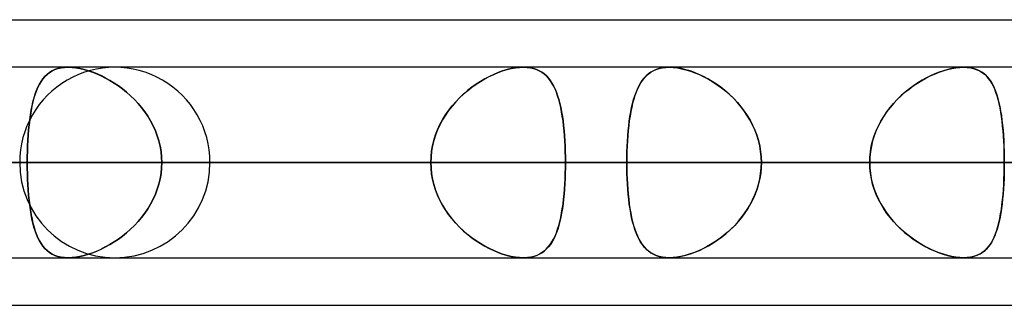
# Model space of a CAD drawing. Header units: millimetres. Extents: x -243 to 243, y -92 to 86.
# Tile 57 of 81: x 94.33 to 103.6, y -44 to -41.31. Entities that reach past the tile are written whole.
import ezdxf

# ---------------------------------------------------------------- set-up
doc = ezdxf.new("R2010")
doc.units = ezdxf.units.MM
doc.layers.add('MAIN-1', color=7, linetype='Continuous')

msp = doc.modelspace()

# ---------------------------------------------------------------- linework, layer by layer
at = {"layer": 'MAIN-1'}
for p, q in [((64.877, -41.315), (123.0361, -41.315)), ((64.877, -41.315), (123.3357, -41.315)), ((70.5727, -41.315), (123.3357, -41.315)), ((70.5727, -41.315), (129.0315, -41.315)), ((122.8574, -41.7625), (-122.8574, -41.7625)), ((122.8574, -41.7625), (-122.8574, -41.7625)), ((113.0899, -41.7625), (-113.0899, -41.7625)), ((113.0899, -41.7625), (-113.0899, -41.7625)), ((103.2122, -41.7625), (-103.2122, -41.7625)), ((103.2122, -41.7625), (-103.2122, -41.7625)), ((95.228, -41.7625), (70.9517, -41.7625)), ((95.228, -41.7625), (70.9517, -41.7625)), ((109.19, -41.7625), (80.6825, -41.7625)), ((109.19, -41.7625), (80.6825, -41.7625)), ((123.152, -41.7625), (90.5644, -41.7625)), ((123.152, -41.7625), (90.5644, -41.7625)), ((94.7234, -41.7681), (94.6927, -41.7751)), ((94.6928, -41.775), (94.7235, -41.768)), ((94.7559, -41.7639), (94.7234, -41.7681)), ((94.7235, -41.768), (94.756, -41.7639)), ((94.7902, -41.7625), (94.7559, -41.7639)), ((94.756, -41.7639), (94.7903, -41.7625)), ((94.8253, -41.7638), (94.7902, -41.7625)), ((94.7903, -41.7625), (94.8253, -41.7638)), ((99.0709, -41.7625), (94.7903, -41.7625)), ((99.0709, -41.7625), (94.7903, -41.7625)), ((94.8619, -41.7677), (94.8253, -41.7638)), ((94.8253, -41.7638), (94.8619, -41.7677)), ((94.9001, -41.7743), (94.8619, -41.7677)), ((94.8619, -41.7677), (94.9001, -41.7743)), ((98.997, -41.7681), (98.9576, -41.7751)), ((98.9578, -41.775), (98.9971, -41.768)), ((99.0348, -41.7639), (98.997, -41.7681)), ((98.9971, -41.768), (99.0348, -41.7639)), ((99.0348, -41.7639), (99.0709, -41.7625)), ((99.0708, -41.7625), (99.0348, -41.7639)), ((99.1042, -41.7638), (99.0708, -41.7625)), ((99.0709, -41.7625), (99.0711, -41.7625)), ((99.0711, -41.7625), (99.0714, -41.7625)), ((99.0714, -41.7625), (99.0717, -41.7625)), ((99.0717, -41.7625), (99.072, -41.7625)), ((99.072, -41.7625), (99.0722, -41.7625)), ((99.0722, -41.7625), (99.0725, -41.7625)), ((99.0725, -41.7625), (99.1057, -41.7639)), ((99.1359, -41.7677), (99.1042, -41.7638)), ((99.1057, -41.7639), (99.1374, -41.768)), ((99.166, -41.7743), (99.1359, -41.7677)), ((99.1374, -41.768), (99.1673, -41.7746)), ((100.3478, -41.7746), (100.378, -41.7679)), ((100.3796, -41.7677), (100.3496, -41.7742)), ((100.378, -41.7679), (100.4099, -41.7639)), ((100.4112, -41.7638), (100.3796, -41.7677)), ((100.4099, -41.7639), (100.4434, -41.7625)), ((100.4445, -41.7625), (100.4112, -41.7638)), ((100.4434, -41.7625), (100.4436, -41.7625)), ((100.4436, -41.7625), (100.4438, -41.7625)), ((100.4438, -41.7625), (100.444, -41.7625)), ((100.444, -41.7625), (100.4442, -41.7625)), ((100.4442, -41.7625), (100.4443, -41.7625)), ((100.4443, -41.7625), (100.4445, -41.7625)), ((100.4806, -41.7639), (100.4445, -41.7625)), ((100.4445, -41.7625), (100.4812, -41.7639)), ((137.114, -41.7625), (100.4445, -41.7625)), ((137.114, -41.7625), (100.4445, -41.7625)), ((100.5184, -41.7681), (100.4806, -41.7639)), ((100.4812, -41.7639), (100.5197, -41.7683)), ((100.5579, -41.7751), (100.5184, -41.7681)), ((100.5197, -41.7683), (100.5598, -41.7755)), ((103.1016, -41.7744), (103.14, -41.7678)), ((103.1409, -41.7677), (103.1029, -41.7742)), ((103.14, -41.7678), (103.1769, -41.7638)), ((103.1774, -41.7638), (103.1409, -41.7677)), ((103.1769, -41.7638), (103.2122, -41.7625)), ((103.2123, -41.7625), (103.1774, -41.7638)), ((103.2122, -41.7625), (103.2471, -41.7639)), ((103.2455, -41.7638), (103.2123, -41.7625)), ((103.2771, -41.7677), (103.2455, -41.7638)), ((103.2471, -41.7639), (103.2802, -41.7683)), ((103.3069, -41.7743), (103.2771, -41.7677)), ((103.2802, -41.7683), (103.3114, -41.7755)), ((94.5517, -41.8705), (94.5705, -41.8487)), ((94.5707, -41.8485), (94.5518, -41.8703)), ((94.5705, -41.8487), (94.591, -41.8291)), ((94.5912, -41.829), (94.5707, -41.8485)), ((94.591, -41.8291), (94.6134, -41.8119)), ((94.6135, -41.8118), (94.5912, -41.829)), ((94.6134, -41.8119), (94.6377, -41.797)), ((94.6378, -41.797), (94.6135, -41.8118)), ((94.6377, -41.797), (94.6642, -41.7847)), ((94.6641, -41.7847), (94.6378, -41.797)), ((94.6927, -41.7751), (94.6641, -41.7847)), ((94.6642, -41.7847), (94.6928, -41.775)), ((94.9394, -41.7834), (94.9001, -41.7743)), ((94.9001, -41.7743), (94.9392, -41.7833)), ((94.9392, -41.7833), (94.979, -41.7948)), ((94.9793, -41.7949), (94.9394, -41.7834)), ((94.979, -41.7948), (95.0192, -41.8085)), ((95.0197, -41.8087), (94.9793, -41.7949)), ((95.0192, -41.8085), (95.0597, -41.8246)), ((95.0604, -41.8249), (95.0197, -41.8087)), ((95.0597, -41.8246), (95.1002, -41.8427)), ((95.1011, -41.8431), (95.0604, -41.8249)), ((95.1002, -41.8427), (95.1408, -41.8631)), ((95.1416, -41.8635), (95.1011, -41.8431)), ((95.1408, -41.8631), (95.1813, -41.8856)), ((95.1818, -41.8859), (95.1416, -41.8635)), ((98.7093, -41.8705), (98.7509, -41.8487)), ((98.7513, -41.8485), (98.7096, -41.8703)), ((98.7509, -41.8487), (98.7927, -41.8291)), ((98.793, -41.829), (98.7513, -41.8485)), ((98.7927, -41.8291), (98.8345, -41.8119)), ((98.8347, -41.8118), (98.793, -41.829)), ((98.8345, -41.8119), (98.8761, -41.797)), ((98.8762, -41.797), (98.8347, -41.8118)), ((98.8761, -41.797), (98.9173, -41.7847)), ((98.9172, -41.7847), (98.8762, -41.797)), ((98.9576, -41.7751), (98.9172, -41.7847)), ((98.9173, -41.7847), (98.9578, -41.775)), ((99.1942, -41.7834), (99.166, -41.7743)), ((99.1673, -41.7746), (99.1951, -41.7837)), ((99.2203, -41.7949), (99.1942, -41.7834)), ((99.1951, -41.7837), (99.221, -41.7953)), ((99.2444, -41.8087), (99.2203, -41.7949)), ((99.221, -41.7953), (99.245, -41.8091)), ((99.2668, -41.8249), (99.2444, -41.8087)), ((99.245, -41.8091), (99.2672, -41.8252)), ((99.2874, -41.8431), (99.2668, -41.8249)), ((99.2672, -41.8252), (99.2877, -41.8434)), ((99.3064, -41.8635), (99.2874, -41.8431)), ((99.2877, -41.8434), (99.3066, -41.8638)), ((99.3239, -41.8859), (99.3064, -41.8635)), ((99.3066, -41.8638), (99.3242, -41.8863)), ((100.1892, -41.8874), (100.2068, -41.8649)), ((100.2088, -41.8626), (100.191, -41.8849)), ((100.2068, -41.8649), (100.2259, -41.8444)), ((100.2279, -41.8424), (100.2088, -41.8626)), ((100.2259, -41.8444), (100.2466, -41.8259)), ((100.2487, -41.8243), (100.2279, -41.8424)), ((100.2466, -41.8259), (100.2691, -41.8096)), ((100.2711, -41.8083), (100.2487, -41.8243)), ((100.2691, -41.8096), (100.2934, -41.7956)), ((100.2953, -41.7946), (100.2711, -41.8083)), ((100.2934, -41.7956), (100.3196, -41.7839)), ((100.3215, -41.7832), (100.2953, -41.7946)), ((100.3196, -41.7839), (100.3478, -41.7746)), ((100.3496, -41.7742), (100.3215, -41.7832)), ((100.5984, -41.7848), (100.5579, -41.7751)), ((100.5598, -41.7755), (100.601, -41.7855)), ((100.6395, -41.7972), (100.5984, -41.7848)), ((100.601, -41.7855), (100.6427, -41.7983)), ((100.6809, -41.812), (100.6395, -41.7972)), ((100.6427, -41.7983), (100.685, -41.8136)), ((100.7226, -41.8293), (100.6809, -41.812)), ((100.685, -41.8136), (100.7275, -41.8315)), ((100.7643, -41.8489), (100.7226, -41.8293)), ((100.7275, -41.8315), (100.7701, -41.8518)), ((100.8057, -41.8708), (100.7643, -41.8489)), ((100.7701, -41.8518), (100.8124, -41.8745)), ((102.8181, -41.8869), (102.8585, -41.8644)), ((102.862, -41.8625), (102.8215, -41.8849)), ((102.8585, -41.8644), (102.8992, -41.8439)), ((102.9025, -41.8424), (102.862, -41.8625)), ((102.8992, -41.8439), (102.9402, -41.8255)), ((102.9431, -41.8242), (102.9025, -41.8424)), ((102.9402, -41.8255), (102.9811, -41.8092)), ((102.9837, -41.8083), (102.9431, -41.8242)), ((102.9811, -41.8092), (103.0218, -41.7953)), ((103.024, -41.7946), (102.9837, -41.8083)), ((103.0218, -41.7953), (103.062, -41.7836)), ((103.0638, -41.7832), (103.024, -41.7946)), ((103.062, -41.7836), (103.1016, -41.7744)), ((103.1029, -41.7742), (103.0638, -41.7832)), ((103.3348, -41.7834), (103.3069, -41.7743)), ((103.3114, -41.7755), (103.3403, -41.7855)), ((103.3606, -41.7949), (103.3348, -41.7834)), ((103.3403, -41.7855), (103.3669, -41.7983)), ((103.3843, -41.8088), (103.3606, -41.7949)), ((103.3669, -41.7983), (103.3914, -41.8136)), ((103.4062, -41.8249), (103.3843, -41.8088)), ((103.3914, -41.8136), (103.4139, -41.8315)), ((103.4264, -41.8433), (103.4062, -41.8249)), ((103.4139, -41.8315), (103.4345, -41.8518)), ((103.4449, -41.8638), (103.4264, -41.8433)), ((103.4345, -41.8518), (103.4533, -41.8745)), ((103.4618, -41.8864), (103.4449, -41.8638)), ((94.504, -41.9499), (94.4906, -41.981)), ((94.491, -41.9802), (94.5043, -41.9493)), ((94.5186, -41.9211), (94.504, -41.9499)), ((94.5043, -41.9493), (94.5188, -41.9208)), ((94.5345, -41.8945), (94.5186, -41.9211)), ((94.5188, -41.9208), (94.5345, -41.8945)), ((94.5518, -41.8703), (94.5345, -41.8945)), ((94.5345, -41.8945), (94.5517, -41.8705)), ((95.1813, -41.8856), (95.2216, -41.9103)), ((95.2217, -41.9104), (95.1818, -41.8859)), ((95.2216, -41.9103), (95.2615, -41.9371)), ((95.2613, -41.937), (95.2217, -41.9104)), ((95.3003, -41.9658), (95.2613, -41.937)), ((95.2615, -41.9371), (95.3007, -41.9661)), ((98.5863, -41.9499), (98.5465, -41.981)), ((98.5475, -41.9802), (98.5871, -41.9493)), ((98.6269, -41.9211), (98.5863, -41.9499)), ((98.5871, -41.9493), (98.6274, -41.9208)), ((98.6681, -41.8945), (98.6269, -41.9211)), ((98.6274, -41.9208), (98.6682, -41.8945)), ((98.7096, -41.8703), (98.6681, -41.8945)), ((98.6682, -41.8945), (98.7093, -41.8705)), ((99.3401, -41.9104), (99.3239, -41.8859)), ((99.3242, -41.8863), (99.3405, -41.9111)), ((99.3551, -41.937), (99.3401, -41.9104)), ((99.3405, -41.9111), (99.3555, -41.9379)), ((99.3689, -41.9658), (99.3551, -41.937)), ((99.3555, -41.9379), (99.3694, -41.9669)), ((100.1439, -41.9674), (100.1579, -41.9386)), ((100.1592, -41.936), (100.1451, -41.9648)), ((100.1579, -41.9386), (100.173, -41.9119)), ((100.1745, -41.9094), (100.1592, -41.936)), ((100.173, -41.9119), (100.1892, -41.8874)), ((100.191, -41.8849), (100.1745, -41.9094)), ((100.8469, -41.8949), (100.8057, -41.8708)), ((100.8124, -41.8745), (100.8543, -41.8995)), ((100.8878, -41.9214), (100.8469, -41.8949)), ((100.8543, -41.8995), (100.8955, -41.9267)), ((100.9281, -41.9502), (100.8878, -41.9214)), ((100.8955, -41.9267), (100.9358, -41.956)), ((100.9676, -41.9812), (100.9281, -41.9502)), ((100.9358, -41.956), (100.9751, -41.9874)), ((102.6994, -41.9669), (102.7385, -41.9381)), ((102.7414, -41.9361), (102.7021, -41.9648)), ((102.7385, -41.9381), (102.7781, -41.9114)), ((102.7813, -41.9094), (102.7414, -41.9361)), ((102.7781, -41.9114), (102.8181, -41.8869)), ((102.8215, -41.8849), (102.7813, -41.9094)), ((103.4533, -41.8745), (103.4705, -41.8995)), ((103.4775, -41.9111), (103.4618, -41.8864)), ((103.4705, -41.8995), (103.4861, -41.9267)), ((103.4918, -41.938), (103.4775, -41.9111)), ((103.4861, -41.9267), (103.5003, -41.956)), ((103.505, -41.9671), (103.4918, -41.938)), ((103.5003, -41.956), (103.5131, -41.9874)), ((94.4674, -42.0499), (94.4574, -42.0874)), ((94.4578, -42.0859), (94.4678, -42.0485)), ((94.4785, -42.0144), (94.4674, -42.0499)), ((94.4678, -42.0485), (94.4789, -42.0132)), ((94.4906, -41.981), (94.4785, -42.0144)), ((94.4789, -42.0132), (94.491, -41.9802)), ((95.3384, -41.9966), (95.3003, -41.9658)), ((95.3007, -41.9661), (95.339, -41.9971)), ((95.3756, -42.0295), (95.3384, -41.9966)), ((95.339, -41.9971), (95.3763, -42.0301)), ((95.4115, -42.0644), (95.3756, -42.0295)), ((95.3763, -42.0301), (95.4122, -42.0652)), ((98.4702, -42.0499), (98.4343, -42.0874)), ((98.4357, -42.0859), (98.4716, -42.0485)), ((98.5077, -42.0144), (98.4702, -42.0499)), ((98.4716, -42.0485), (98.509, -42.0132)), ((98.5465, -41.981), (98.5077, -42.0144)), ((98.509, -42.0132), (98.5475, -41.9802)), ((99.3816, -41.9966), (99.3689, -41.9658)), ((99.3694, -41.9669), (99.3821, -41.9979)), ((99.3933, -42.0295), (99.3816, -41.9966)), ((99.3821, -41.9979), (99.3938, -42.0309)), ((99.404, -42.0644), (99.3933, -42.0295)), ((99.3938, -42.0309), (99.4044, -42.0659)), ((100.1084, -42.0659), (100.1192, -42.031)), ((100.1201, -42.0285), (100.1091, -42.0634)), ((100.1192, -42.031), (100.1311, -41.9982)), ((100.1321, -41.9956), (100.1201, -42.0285)), ((100.1311, -41.9982), (100.1439, -41.9674)), ((100.1451, -41.9648), (100.1321, -41.9956)), ((101.0061, -42.0145), (100.9676, -41.9812)), ((100.9751, -41.9874), (101.013, -42.0209)), ((101.0433, -42.05), (101.0061, -42.0145)), ((101.013, -42.0209), (101.0495, -42.0562)), ((101.079, -42.0876), (101.0433, -42.05)), ((102.588, -42.0655), (102.624, -42.0306)), ((102.6262, -42.0286), (102.5899, -42.0635)), ((102.624, -42.0306), (102.6612, -41.9977)), ((102.6636, -41.9957), (102.6262, -42.0286)), ((102.6612, -41.9977), (102.6994, -41.9669)), ((102.7021, -41.9648), (102.6636, -41.9957)), ((103.5171, -41.9982), (103.505, -41.9671)), ((103.5131, -41.9874), (103.5248, -42.0208)), ((103.5281, -42.0313), (103.5171, -41.9982)), ((103.5248, -42.0208), (103.5353, -42.0562)), ((103.5381, -42.0665), (103.5281, -42.0313)), ((94.4484, -42.1269), (94.4404, -42.1682)), ((94.4407, -42.1669), (94.4488, -42.1254)), ((94.4574, -42.0874), (94.4484, -42.1269)), ((94.4488, -42.1254), (94.4578, -42.0859)), ((95.446, -42.1013), (95.4115, -42.0644)), ((95.4122, -42.0652), (95.4466, -42.102)), ((95.4788, -42.1401), (95.446, -42.1013)), ((95.4466, -42.102), (95.4792, -42.1406)), ((95.5096, -42.1806), (95.4788, -42.1401)), ((95.4792, -42.1406), (95.5098, -42.181)), ((98.4002, -42.1269), (98.3682, -42.1682)), ((98.3692, -42.1669), (98.4014, -42.1254)), ((98.4343, -42.0874), (98.4002, -42.1269)), ((98.4014, -42.1254), (98.4357, -42.0859)), ((99.4138, -42.1013), (99.404, -42.0644)), ((99.4044, -42.0659), (99.4141, -42.1028)), ((99.4226, -42.1401), (99.4138, -42.1013)), ((99.4141, -42.1028), (99.4229, -42.1414)), ((99.4306, -42.1806), (99.4226, -42.1401)), ((99.4229, -42.1414), (99.4308, -42.1817)), ((100.0813, -42.1819), (100.0895, -42.1415)), ((100.09, -42.1389), (100.0818, -42.1793)), ((100.0895, -42.1415), (100.0985, -42.1027)), ((100.0991, -42.1003), (100.09, -42.1389)), ((100.0985, -42.1027), (100.1084, -42.0659)), ((100.1091, -42.0634), (100.0991, -42.1003)), ((101.0495, -42.0562), (101.0843, -42.0935)), ((101.113, -42.1272), (101.079, -42.0876)), ((101.0843, -42.0935), (101.1173, -42.1326)), ((101.1449, -42.1687), (101.113, -42.1272)), ((101.1173, -42.1326), (101.1484, -42.1735)), ((102.4897, -42.1816), (102.5206, -42.1411)), ((102.5223, -42.139), (102.4913, -42.1794)), ((102.5206, -42.1411), (102.5535, -42.1023)), ((102.5552, -42.1004), (102.5223, -42.139)), ((102.5535, -42.1023), (102.588, -42.0655)), ((102.5899, -42.0635), (102.5552, -42.1004)), ((103.5353, -42.0562), (103.5448, -42.0934)), ((103.5472, -42.1037), (103.5381, -42.0665)), ((103.5448, -42.0934), (103.5534, -42.1325)), ((103.5553, -42.1427), (103.5472, -42.1037)), ((103.5534, -42.1325), (103.561, -42.1734)), ((103.5626, -42.1833), (103.5553, -42.1427)), ((94.4333, -42.2113), (94.427, -42.2561)), ((94.4271, -42.2549), (94.4335, -42.2101)), ((94.4404, -42.1682), (94.4333, -42.2113)), ((94.4335, -42.2101), (94.4407, -42.1669)), ((95.5382, -42.2228), (95.5096, -42.1806)), ((95.5098, -42.181), (95.5383, -42.223)), ((95.5645, -42.2665), (95.5382, -42.2228)), ((95.5383, -42.223), (95.5646, -42.2666)), ((98.3384, -42.2113), (98.3111, -42.2561)), ((98.3117, -42.2549), (98.3392, -42.2101)), ((98.3682, -42.1682), (98.3384, -42.2113)), ((98.3392, -42.2101), (98.3692, -42.1669)), ((99.4377, -42.2228), (99.4306, -42.1806)), ((99.4308, -42.1817), (99.4378, -42.2237)), ((99.444, -42.2665), (99.4377, -42.2228)), ((99.4378, -42.2237), (99.4441, -42.2672)), ((100.0676, -42.2677), (100.074, -42.224)), ((100.0744, -42.2214), (100.0679, -42.2652)), ((100.074, -42.224), (100.0813, -42.1819)), ((100.0818, -42.1793), (100.0744, -42.2214)), ((101.1745, -42.2119), (101.1449, -42.1687)), ((101.1484, -42.1735), (101.1772, -42.2161)), ((101.2017, -42.2567), (101.1745, -42.2119)), ((101.1772, -42.2161), (101.2038, -42.2604)), ((102.4347, -42.2674), (102.461, -42.2237)), ((102.4624, -42.2215), (102.4359, -42.2653)), ((102.461, -42.2237), (102.4897, -42.1816)), ((102.4913, -42.1794), (102.4624, -42.2215)), ((103.561, -42.1734), (103.5677, -42.216)), ((103.5691, -42.2256), (103.5626, -42.1833)), ((103.5677, -42.216), (103.5737, -42.2603)), ((103.5748, -42.2693), (103.5691, -42.2256)), ((94.4215, -42.3025), (94.4168, -42.3504)), ((94.4169, -42.3494), (94.4216, -42.3014)), ((94.427, -42.2561), (94.4215, -42.3025)), ((94.4216, -42.3014), (94.4271, -42.2549)), ((95.5883, -42.3118), (95.5645, -42.2665)), ((95.5646, -42.2666), (95.5883, -42.3118)), ((95.6094, -42.3585), (95.5883, -42.3118)), ((95.5883, -42.3118), (95.6093, -42.3584)), ((98.2863, -42.3025), (98.2643, -42.3504)), ((98.2648, -42.3494), (98.2869, -42.3014)), ((98.3111, -42.2561), (98.2863, -42.3025)), ((98.2869, -42.3014), (98.3117, -42.2549)), ((99.4495, -42.3118), (99.444, -42.2665)), ((99.4441, -42.2672), (99.4495, -42.3123)), ((99.4542, -42.3585), (99.4495, -42.3118)), ((99.4495, -42.3123), (99.4543, -42.3588)), ((100.0571, -42.3594), (100.0619, -42.3128)), ((100.0622, -42.3105), (100.0573, -42.3573)), ((100.0619, -42.3128), (100.0676, -42.2677)), ((100.0679, -42.2652), (100.0622, -42.3105)), ((101.2262, -42.3031), (101.2017, -42.2567)), ((101.2038, -42.2604), (101.2277, -42.3062)), ((101.248, -42.351), (101.2262, -42.3031)), ((101.2277, -42.3062), (101.249, -42.3535)), ((102.3897, -42.3592), (102.4109, -42.3126)), ((102.4118, -42.3106), (102.3905, -42.3574)), ((102.4109, -42.3126), (102.4347, -42.2674)), ((102.4359, -42.2653), (102.4118, -42.3106)), ((103.5737, -42.2603), (103.5789, -42.3061)), ((103.5797, -42.3145), (103.5748, -42.2693)), ((103.5789, -42.3061), (103.5833, -42.3534)), ((103.584, -42.3611), (103.5797, -42.3145)), ((94.4097, -42.4492), (94.413, -42.3988)), ((94.4129, -42.3995), (94.4097, -42.4496)), ((94.4168, -42.3504), (94.4129, -42.3995)), ((94.413, -42.3988), (94.4169, -42.3494)), ((95.6093, -42.3584), (95.6275, -42.4061)), ((95.6276, -42.4065), (95.6094, -42.3585)), ((95.6275, -42.4061), (95.6426, -42.455)), ((95.6426, -42.4553), (95.6276, -42.4065)), ((98.2455, -42.3995), (98.2298, -42.4496)), ((98.2299, -42.4492), (98.2457, -42.3988)), ((98.2643, -42.3504), (98.2455, -42.3995)), ((98.2457, -42.3988), (98.2648, -42.3494)), ((99.4582, -42.4065), (99.4542, -42.3585)), ((99.4543, -42.3588), (99.4582, -42.4065)), ((99.4582, -42.4065), (99.4615, -42.4553)), ((99.4615, -42.4553), (99.4582, -42.4065)), ((100.0496, -42.4561), (100.0529, -42.4073)), ((100.0531, -42.4053), (100.0497, -42.4543)), ((100.0529, -42.4073), (100.0571, -42.3594)), ((100.0573, -42.3573), (100.0531, -42.4053)), ((101.2667, -42.4003), (101.248, -42.351)), ((101.249, -42.3535), (101.2673, -42.402)), ((101.2822, -42.4504), (101.2667, -42.4003)), ((101.2673, -42.402), (101.2826, -42.4517)), ((102.3563, -42.456), (102.3715, -42.4071)), ((102.3721, -42.4054), (102.3568, -42.4544)), ((102.3715, -42.4071), (102.3897, -42.3592)), ((102.3905, -42.3574), (102.3721, -42.4054)), ((103.5833, -42.3534), (103.5871, -42.4019)), ((103.5875, -42.4088), (103.584, -42.3611)), ((103.5871, -42.4019), (103.5901, -42.4516)), ((103.5904, -42.4573), (103.5875, -42.4088)), ((94.4055, -42.5523), (94.4072, -42.5004)), ((94.4072, -42.5006), (94.4055, -42.5523)), ((94.4072, -42.5004), (94.4097, -42.4492)), ((94.4097, -42.4496), (94.4072, -42.5006)), ((95.6426, -42.455), (95.6545, -42.5049)), ((95.6545, -42.505), (95.6426, -42.4553)), ((95.6545, -42.5049), (95.6631, -42.5553)), ((95.6631, -42.5553), (95.6545, -42.505)), ((98.2085, -42.5523), (98.2175, -42.5004)), ((98.2174, -42.5006), (98.2085, -42.5523)), ((98.2298, -42.4496), (98.2174, -42.5006)), ((98.2175, -42.5004), (98.2299, -42.4492)), ((99.4615, -42.4553), (99.464, -42.5051)), ((99.464, -42.505), (99.4615, -42.4553)), ((99.4658, -42.5553), (99.464, -42.505)), ((99.464, -42.5051), (99.4658, -42.5555)), ((100.0451, -42.5557), (100.047, -42.5056)), ((100.047, -42.5041), (100.0452, -42.5546)), ((100.0497, -42.4543), (100.047, -42.5041)), ((100.047, -42.5056), (100.0496, -42.4561)), ((101.2944, -42.5013), (101.2822, -42.4504)), ((101.2826, -42.4517), (101.2947, -42.5024)), ((101.3032, -42.5528), (101.2944, -42.5013)), ((101.2947, -42.5024), (101.3034, -42.5537)), ((102.3359, -42.5557), (102.3445, -42.5055)), ((102.3447, -42.5041), (102.336, -42.5546)), ((102.3445, -42.5055), (102.3563, -42.456)), ((102.3568, -42.4544), (102.3447, -42.5041)), ((103.5901, -42.4516), (103.5924, -42.5023)), ((103.5926, -42.5065), (103.5904, -42.4573)), ((103.5924, -42.5023), (103.5941, -42.5536)), ((103.5942, -42.5564), (103.5926, -42.5065)), ((94.4044, -42.6046), (94.4041, -42.6575)), ((94.4041, -42.6575), (94.4044, -42.6047)), ((94.4055, -42.5523), (94.4044, -42.6046)), ((94.4044, -42.6047), (94.4055, -42.5523)), ((95.6683, -42.6062), (95.6631, -42.5553)), ((95.6631, -42.5553), (95.6683, -42.6063)), ((95.67, -42.6575), (95.6683, -42.6062)), ((95.6683, -42.6063), (95.67, -42.6575)), ((98.2031, -42.6046), (98.2012, -42.6575)), ((98.2012, -42.6575), (98.2031, -42.6047)), ((98.2031, -42.6047), (98.2085, -42.5523)), ((98.2085, -42.5523), (98.2031, -42.6046)), ((99.4669, -42.6062), (99.4658, -42.5553)), ((99.4658, -42.5555), (99.4669, -42.6063)), ((99.4672, -42.6575), (99.4669, -42.6062)), ((99.4669, -42.6063), (99.4672, -42.6575)), ((100.044, -42.6058), (100.0437, -42.6575)), ((100.0437, -42.6575), (100.044, -42.6064)), ((100.0452, -42.5546), (100.044, -42.6058)), ((100.044, -42.6064), (100.0451, -42.5557)), ((101.3086, -42.6049), (101.3032, -42.5528)), ((101.3034, -42.5537), (101.3086, -42.6054)), ((101.3104, -42.6575), (101.3086, -42.6049)), ((101.3086, -42.6054), (101.3104, -42.6575)), ((102.3307, -42.6058), (102.3289, -42.6575)), ((102.3289, -42.6575), (102.3307, -42.6064)), ((102.336, -42.5546), (102.3307, -42.6058)), ((102.3307, -42.6064), (102.3359, -42.5557)), ((103.5941, -42.5536), (103.5951, -42.6054)), ((103.5951, -42.6067), (103.5942, -42.5564)), ((103.5951, -42.6054), (103.5955, -42.6575)), ((103.5955, -42.6575), (103.5951, -42.6067)), ((-123.4449, -42.6575), (123.4449, -42.6575)), ((123.4449, -42.6575), (-123.4449, -42.6575)), ((122.0848, -42.6575), (-122.0848, -42.6575)), ((-122.0848, -42.6575), (122.0848, -42.6575)), ((-113.4737, -42.6575), (113.4737, -42.6575)), ((113.4737, -42.6575), (-113.4737, -42.6575)), ((112.2073, -42.6575), (-112.2073, -42.6575)), ((-112.2073, -42.6575), (112.2073, -42.6575)), ((-103.5955, -42.6575), (103.5955, -42.6575)), ((103.5955, -42.6575), (-103.5955, -42.6575)), ((102.3289, -42.6575), (-102.3289, -42.6575)), ((-102.3289, -42.6575), (102.3289, -42.6575)), ((71.6602, -42.6575), (96.123, -42.6575)), ((96.123, -42.6575), (71.6602, -42.6575)), ((108.295, -42.6575), (80.2791, -42.6575)), ((80.2791, -42.6575), (108.295, -42.6575)), ((81.5463, -42.6575), (110.085, -42.6575)), ((110.085, -42.6575), (81.5463, -42.6575)), ((85.7953, -42.6575), (94.4041, -42.6575)), ((94.4041, -42.6575), (85.7953, -42.6575)), ((98.2012, -42.6575), (89.5925, -42.6575)), ((89.5925, -42.6575), (98.2012, -42.6575)), ((122.257, -42.6575), (90.1625, -42.6575)), ((90.1625, -42.6575), (122.257, -42.6575)), ((91.4294, -42.6575), (124.047, -42.6575)), ((124.047, -42.6575), (91.4294, -42.6575)), ((91.4294, -42.6575), (100.0437, -42.6575)), ((100.0437, -42.6575), (91.4294, -42.6575)), ((102.3289, -42.6575), (93.716, -42.6575)), ((93.716, -42.6575), (102.3289, -42.6575)), ((94.4041, -42.6575), (94.4044, -42.7103)), ((98.2012, -42.6575), (94.4041, -42.6575)), ((94.4044, -42.7104), (94.4041, -42.6575)), ((94.4041, -42.6575), (98.2012, -42.6575)), ((95.6683, -42.7087), (95.67, -42.6575)), ((95.67, -42.6575), (95.6683, -42.7088)), ((95.67, -42.6575), (99.4672, -42.6575)), ((99.4672, -42.6575), (95.67, -42.6575)), ((95.67, -42.6575), (104.2784, -42.6575)), ((104.2784, -42.6575), (95.67, -42.6575)), ((98.2031, -42.7104), (98.2012, -42.6575)), ((98.2012, -42.6575), (98.2031, -42.7103)), ((99.4672, -42.6575), (99.4669, -42.7086)), ((99.4669, -42.7087), (99.4672, -42.6575)), ((108.0756, -42.6575), (99.4672, -42.6575)), ((99.4672, -42.6575), (108.0756, -42.6575)), ((100.0437, -42.6575), (100.044, -42.7086)), ((136.219, -42.6575), (100.0437, -42.6575)), ((100.044, -42.7092), (100.0437, -42.6575)), ((100.0437, -42.6575), (136.219, -42.6575)), ((101.3086, -42.7096), (101.3104, -42.6575)), ((101.3104, -42.6575), (101.3087, -42.7083)), ((101.3104, -42.6575), (138.009, -42.6575)), ((138.009, -42.6575), (101.3104, -42.6575)), ((101.3104, -42.6575), (109.9233, -42.6575)), ((109.9233, -42.6575), (101.3104, -42.6575)), ((102.3307, -42.7092), (102.3289, -42.6575)), ((102.3289, -42.6575), (102.3307, -42.7086)), ((103.5955, -42.6575), (103.5951, -42.7083)), ((103.5951, -42.7096), (103.5955, -42.6575)), ((94.4044, -42.7103), (94.4055, -42.7627)), ((94.4055, -42.7627), (94.4044, -42.7104)), ((94.4055, -42.7627), (94.4072, -42.8146)), ((94.4072, -42.8144), (94.4055, -42.7627)), ((95.6545, -42.8101), (95.6631, -42.7597)), ((95.6631, -42.7597), (95.6545, -42.81)), ((95.6631, -42.7597), (95.6683, -42.7087)), ((95.6683, -42.7088), (95.6631, -42.7597)), ((98.2031, -42.7103), (98.2085, -42.7627)), ((98.2085, -42.7627), (98.2031, -42.7104)), ((98.2174, -42.8144), (98.2085, -42.7627)), ((98.2085, -42.7627), (98.2175, -42.8146)), ((99.4658, -42.7592), (99.464, -42.8093)), ((99.464, -42.8101), (99.4658, -42.7597)), ((99.4669, -42.7086), (99.4658, -42.7592)), ((99.4658, -42.7597), (99.4669, -42.7087)), ((100.044, -42.7086), (100.0451, -42.7594)), ((100.0452, -42.7603), (100.044, -42.7092)), ((100.0451, -42.7594), (100.047, -42.8096)), ((100.047, -42.8108), (100.0452, -42.7603)), ((101.2947, -42.8126), (101.3034, -42.7613)), ((101.3037, -42.7587), (101.2955, -42.8085)), ((101.3034, -42.7613), (101.3086, -42.7096)), ((101.3087, -42.7083), (101.3037, -42.7587)), ((102.3307, -42.7086), (102.3359, -42.7593)), ((102.336, -42.7604), (102.3307, -42.7092)), ((102.3359, -42.7593), (102.3445, -42.8095)), ((102.3447, -42.8109), (102.336, -42.7604)), ((103.5924, -42.8127), (103.5941, -42.7614)), ((103.5942, -42.7586), (103.5926, -42.8085)), ((103.5941, -42.7614), (103.5951, -42.7096)), ((103.5951, -42.7083), (103.5942, -42.7586)), ((94.4097, -42.8654), (94.4072, -42.8144)), ((94.4072, -42.8146), (94.4097, -42.8658)), ((94.4129, -42.9155), (94.4097, -42.8654)), ((94.4097, -42.8658), (94.413, -42.9162)), ((95.6275, -42.9089), (95.6426, -42.86)), ((95.6426, -42.8597), (95.6276, -42.9085)), ((95.6545, -42.81), (95.6426, -42.8597)), ((95.6426, -42.86), (95.6545, -42.8101)), ((98.2298, -42.8654), (98.2174, -42.8144)), ((98.2175, -42.8146), (98.2299, -42.8658)), ((98.2455, -42.9155), (98.2298, -42.8654)), ((98.2299, -42.8658), (98.2457, -42.9162)), ((99.4582, -42.9089), (99.4614, -42.86)), ((99.4615, -42.8587), (99.4583, -42.9074)), ((99.4614, -42.86), (99.464, -42.8101)), ((99.464, -42.8093), (99.4615, -42.8587)), ((100.047, -42.8096), (100.0496, -42.8591)), ((100.0497, -42.8606), (100.047, -42.8108)), ((100.0496, -42.8591), (100.053, -42.908)), ((100.0531, -42.9095), (100.0497, -42.8606)), ((101.2673, -42.913), (101.2826, -42.8633)), ((101.2841, -42.8578), (101.2696, -42.9063)), ((101.2826, -42.8633), (101.2947, -42.8126)), ((101.2955, -42.8085), (101.2841, -42.8578)), ((102.3445, -42.8095), (102.3563, -42.859)), ((102.3568, -42.8606), (102.3447, -42.8109)), ((102.3563, -42.859), (102.3715, -42.9079)), ((102.3721, -42.9096), (102.3568, -42.8606)), ((103.5871, -42.9131), (103.5901, -42.8634)), ((103.5904, -42.8577), (103.5875, -42.9062)), ((103.5901, -42.8634), (103.5924, -42.8127)), ((103.5926, -42.8085), (103.5904, -42.8577)), ((94.4168, -42.9646), (94.4129, -42.9155)), ((94.413, -42.9162), (94.4169, -42.9656)), ((94.4215, -43.0125), (94.4168, -42.9646)), ((94.4169, -42.9656), (94.4216, -43.0136)), ((95.6094, -42.9565), (95.5883, -43.0032)), ((95.5883, -43.0032), (95.6093, -42.9566)), ((95.6093, -42.9566), (95.6275, -42.9089)), ((95.6276, -42.9085), (95.6094, -42.9565)), ((98.2643, -42.9646), (98.2455, -42.9155)), ((98.2457, -42.9162), (98.2648, -42.9656)), ((98.2863, -43.0125), (98.2643, -42.9646)), ((98.2648, -42.9656), (98.2869, -43.0136)), ((99.4495, -43.0032), (99.4542, -42.9566)), ((99.4543, -42.9552), (99.4496, -43.0017)), ((99.4542, -42.9566), (99.4582, -42.9089)), ((99.4583, -42.9074), (99.4543, -42.9552)), ((100.053, -42.908), (100.0571, -42.9559)), ((100.0573, -42.9576), (100.0531, -42.9095)), ((100.0571, -42.9559), (100.062, -43.0025)), ((100.0622, -43.0043), (100.0573, -42.9576)), ((101.2277, -43.0088), (101.249, -42.9615)), ((101.2521, -42.954), (101.2317, -43.0006)), ((101.249, -42.9615), (101.2673, -42.913)), ((101.2696, -42.9063), (101.2521, -42.954)), ((102.3715, -42.9079), (102.3897, -42.9558)), ((102.3905, -42.9576), (102.3721, -42.9096)), ((102.3897, -42.9558), (102.4109, -43.0024)), ((102.4118, -43.0044), (102.3905, -42.9576)), ((103.5789, -43.0089), (103.5833, -42.9616)), ((103.584, -42.9539), (103.5797, -43.0005)), ((103.5833, -42.9616), (103.5871, -42.9131)), ((103.5875, -42.9062), (103.584, -42.9539)), ((94.427, -43.0589), (94.4215, -43.0125)), ((94.4216, -43.0136), (94.4271, -43.0601)), ((94.4333, -43.1037), (94.427, -43.0589)), ((94.4271, -43.0601), (94.4335, -43.1049)), ((95.5645, -43.0485), (95.5382, -43.0922)), ((95.5383, -43.092), (95.5646, -43.0484)), ((95.5883, -43.0032), (95.5645, -43.0485)), ((95.5646, -43.0484), (95.5883, -43.0032)), ((98.3111, -43.0589), (98.2863, -43.0125)), ((98.2869, -43.0136), (98.3117, -43.0601)), ((98.3384, -43.1037), (98.3111, -43.0589)), ((98.3117, -43.0601), (98.3392, -43.1049)), ((99.4377, -43.092), (99.444, -43.0484)), ((99.4442, -43.0468), (99.438, -43.0904)), ((99.444, -43.0484), (99.4495, -43.0032)), ((99.4496, -43.0017), (99.4442, -43.0468)), ((100.062, -43.0025), (100.0676, -43.0477)), ((100.0679, -43.0496), (100.0622, -43.0043)), ((100.0676, -43.0477), (100.0741, -43.0914)), ((100.0744, -43.0933), (100.0679, -43.0496)), ((101.1772, -43.0989), (101.2038, -43.0546)), ((101.2086, -43.0458), (101.1831, -43.0896)), ((101.2038, -43.0546), (101.2277, -43.0088)), ((101.2317, -43.0006), (101.2086, -43.0458)), ((102.4109, -43.0024), (102.4347, -43.0476)), ((102.4359, -43.0497), (102.4118, -43.0044)), ((102.4347, -43.0476), (102.461, -43.0913)), ((102.4624, -43.0935), (102.4359, -43.0497)), ((103.5677, -43.099), (103.5737, -43.0547)), ((103.5748, -43.0457), (103.5691, -43.0894)), ((103.5737, -43.0547), (103.5789, -43.0089)), ((103.5797, -43.0005), (103.5748, -43.0457)), ((94.4404, -43.1468), (94.4333, -43.1037)), ((94.4335, -43.1049), (94.4407, -43.1481)), ((94.4484, -43.1881), (94.4404, -43.1468)), ((94.4407, -43.1481), (94.4488, -43.1896)), ((95.5096, -43.1344), (95.4788, -43.1749)), ((95.4792, -43.1744), (95.5098, -43.134)), ((95.5382, -43.0922), (95.5096, -43.1344)), ((95.5098, -43.134), (95.5383, -43.092)), ((98.3682, -43.1468), (98.3384, -43.1037)), ((98.3392, -43.1049), (98.3692, -43.1481)), ((98.4002, -43.1881), (98.3682, -43.1468)), ((98.3692, -43.1481), (98.4014, -43.1896)), ((99.4228, -43.1744), (99.4307, -43.134)), ((99.4309, -43.1324), (99.423, -43.1728)), ((99.4307, -43.134), (99.4377, -43.092)), ((99.438, -43.0904), (99.4309, -43.1324)), ((100.0741, -43.0914), (100.0814, -43.1335)), ((100.0817, -43.1354), (100.0744, -43.0933)), ((100.0814, -43.1335), (100.0895, -43.174)), ((100.0899, -43.1758), (100.0817, -43.1354)), ((101.1173, -43.1824), (101.1484, -43.1415)), ((101.1552, -43.1318), (101.1252, -43.1725)), ((101.1484, -43.1415), (101.1772, -43.0989)), ((101.1831, -43.0896), (101.1552, -43.1318)), ((102.461, -43.0913), (102.4897, -43.1334)), ((102.4913, -43.1356), (102.4624, -43.0935)), ((102.4897, -43.1334), (102.5206, -43.1739)), ((102.5223, -43.176), (102.4913, -43.1356)), ((103.5534, -43.1825), (103.561, -43.1416)), ((103.5626, -43.1317), (103.5553, -43.1723)), ((103.561, -43.1416), (103.5677, -43.099)), ((103.5691, -43.0894), (103.5626, -43.1317)), ((94.4574, -43.2276), (94.4484, -43.1881)), ((94.4488, -43.1896), (94.4578, -43.2291)), ((94.4674, -43.2651), (94.4574, -43.2276)), ((94.4578, -43.2291), (94.4678, -43.2665)), ((95.4115, -43.2506), (95.3756, -43.2855)), ((95.3763, -43.2849), (95.4122, -43.2498)), ((95.446, -43.2137), (95.4115, -43.2506)), ((95.4122, -43.2498), (95.4466, -43.213)), ((95.4788, -43.1749), (95.446, -43.2137)), ((95.4466, -43.213), (95.4792, -43.1744)), ((98.4343, -43.2276), (98.4002, -43.1881)), ((98.4014, -43.1896), (98.4357, -43.2291)), ((98.4702, -43.2651), (98.4343, -43.2276)), ((98.4357, -43.2291), (98.4716, -43.2665)), ((99.3935, -43.2849), (99.4042, -43.2498)), ((99.4046, -43.2484), (99.394, -43.2832)), ((99.4042, -43.2498), (99.4139, -43.213)), ((99.4143, -43.2115), (99.4046, -43.2484)), ((99.4139, -43.213), (99.4228, -43.1744)), ((99.423, -43.1728), (99.4143, -43.2115)), ((100.0895, -43.174), (100.0986, -43.2127)), ((100.099, -43.2145), (100.0899, -43.1758)), ((100.0986, -43.2127), (100.1085, -43.2496)), ((100.109, -43.2513), (100.099, -43.2145)), ((100.1085, -43.2496), (100.1194, -43.2845)), ((100.12, -43.2862), (100.109, -43.2513)), ((101.0592, -43.2487), (101.0239, -43.2839)), ((101.0495, -43.2588), (101.0843, -43.2215)), ((101.0931, -43.2115), (101.0592, -43.2487)), ((101.0843, -43.2215), (101.1173, -43.1824)), ((101.1252, -43.1725), (101.0931, -43.2115)), ((102.5206, -43.1739), (102.5535, -43.2127)), ((102.5552, -43.2146), (102.5223, -43.176)), ((102.5535, -43.2127), (102.588, -43.2495)), ((102.5899, -43.2515), (102.5552, -43.2146)), ((102.588, -43.2495), (102.624, -43.2844)), ((102.6262, -43.2864), (102.5899, -43.2515)), ((103.5381, -43.2485), (103.5281, -43.2837)), ((103.5353, -43.2588), (103.5448, -43.2216)), ((103.5472, -43.2113), (103.5381, -43.2485)), ((103.5448, -43.2216), (103.5534, -43.1825)), ((103.5553, -43.1723), (103.5472, -43.2113)), ((94.4785, -43.3006), (94.4674, -43.2651)), ((94.4678, -43.2665), (94.4789, -43.3018)), ((94.4906, -43.334), (94.4785, -43.3006)), ((94.4789, -43.3018), (94.491, -43.3348)), ((94.504, -43.3651), (94.4906, -43.334)), ((94.491, -43.3348), (94.5043, -43.3657)), ((95.3384, -43.3184), (95.3003, -43.3492)), ((95.3007, -43.3489), (95.339, -43.3179)), ((95.3756, -43.2855), (95.3384, -43.3184)), ((95.339, -43.3179), (95.3763, -43.2849)), ((98.5077, -43.3006), (98.4702, -43.2651)), ((98.4716, -43.2665), (98.509, -43.3018)), ((98.5465, -43.334), (98.5077, -43.3006)), ((98.509, -43.3018), (98.5475, -43.3348)), ((98.5863, -43.3651), (98.5465, -43.334)), ((98.5475, -43.3348), (98.5871, -43.3657)), ((99.3699, -43.3469), (99.3562, -43.3757)), ((99.369, -43.3489), (99.3818, -43.3179)), ((99.3825, -43.3161), (99.3699, -43.3469)), ((99.3818, -43.3179), (99.3935, -43.2849)), ((99.394, -43.2832), (99.3825, -43.3161)), ((100.1194, -43.2845), (100.1313, -43.3173)), ((100.132, -43.3191), (100.12, -43.2862)), ((100.1313, -43.3173), (100.1441, -43.3481)), ((100.145, -43.3499), (100.132, -43.3191)), ((100.1441, -43.3481), (100.1581, -43.3769)), ((100.9496, -43.3482), (100.9111, -43.3773)), ((100.9358, -43.359), (100.9751, -43.3275)), ((100.9873, -43.3171), (100.9496, -43.3482)), ((100.9751, -43.3275), (101.013, -43.2941)), ((101.0239, -43.2839), (100.9873, -43.3171)), ((101.013, -43.2941), (101.0495, -43.2588)), ((102.624, -43.2844), (102.6612, -43.3173)), ((102.6636, -43.3193), (102.6262, -43.2864)), ((102.6612, -43.3173), (102.6994, -43.3481)), ((102.7021, -43.3502), (102.6636, -43.3193)), ((102.6994, -43.3481), (102.7385, -43.3769)), ((103.505, -43.3479), (103.4918, -43.377)), ((103.5003, -43.359), (103.5131, -43.3276)), ((103.5171, -43.3168), (103.505, -43.3479)), ((103.5131, -43.3276), (103.5248, -43.2942)), ((103.5281, -43.2837), (103.5171, -43.3168)), ((103.5248, -43.2942), (103.5353, -43.2588)), ((94.5186, -43.3939), (94.504, -43.3651)), ((94.5043, -43.3657), (94.5188, -43.3942)), ((94.5345, -43.4205), (94.5186, -43.3939)), ((94.5188, -43.3942), (94.5345, -43.4205)), ((94.5345, -43.4205), (94.5517, -43.4445)), ((94.5518, -43.4447), (94.5345, -43.4205)), ((95.1408, -43.4519), (95.1813, -43.4294)), ((95.1818, -43.4291), (95.1416, -43.4515)), ((95.1813, -43.4294), (95.2216, -43.4047)), ((95.2217, -43.4046), (95.1818, -43.4291)), ((95.2216, -43.4047), (95.2615, -43.3779)), ((95.2613, -43.378), (95.2217, -43.4046)), ((95.3003, -43.3492), (95.2613, -43.378)), ((95.2615, -43.3779), (95.3007, -43.3489)), ((98.6269, -43.3939), (98.5863, -43.3651)), ((98.5871, -43.3657), (98.6274, -43.3942)), ((98.6681, -43.4205), (98.6269, -43.3939)), ((98.6274, -43.3942), (98.6682, -43.4205)), ((98.7096, -43.4447), (98.6681, -43.4205)), ((98.6682, -43.4205), (98.7093, -43.4445)), ((99.306, -43.4519), (99.3237, -43.4294)), ((99.3254, -43.427), (99.3081, -43.4495)), ((99.3237, -43.4294), (99.34, -43.4047)), ((99.3414, -43.4024), (99.3254, -43.427)), ((99.34, -43.4047), (99.3551, -43.3779)), ((99.3562, -43.3757), (99.3414, -43.4024)), ((99.3551, -43.3779), (99.369, -43.3489)), ((100.1591, -43.3787), (100.145, -43.3499)), ((100.1581, -43.3769), (100.1732, -43.4036)), ((100.1743, -43.4053), (100.1591, -43.3787)), ((100.1732, -43.4036), (100.1895, -43.4281)), ((100.1908, -43.4298), (100.1743, -43.4053)), ((100.1895, -43.4281), (100.2072, -43.4506)), ((100.2086, -43.4522), (100.1908, -43.4298)), ((100.7701, -43.4632), (100.8124, -43.4405)), ((100.8323, -43.4289), (100.7924, -43.4515)), ((100.8124, -43.4405), (100.8543, -43.4155)), ((100.8719, -43.4042), (100.8323, -43.4289)), ((100.8543, -43.4155), (100.8955, -43.3883)), ((100.9111, -43.3773), (100.8719, -43.4042)), ((100.8955, -43.3883), (100.9358, -43.359)), ((102.7414, -43.3789), (102.7021, -43.3502)), ((102.7385, -43.3769), (102.7781, -43.4036)), ((102.7813, -43.4056), (102.7414, -43.3789)), ((102.7781, -43.4036), (102.8181, -43.4281)), ((102.8215, -43.4301), (102.7813, -43.4056)), ((102.8181, -43.4281), (102.8585, -43.4506)), ((102.862, -43.4525), (102.8215, -43.4301)), ((103.4345, -43.4632), (103.4533, -43.4405)), ((103.4618, -43.4286), (103.4449, -43.4512)), ((103.4533, -43.4405), (103.4705, -43.4155)), ((103.4775, -43.4039), (103.4618, -43.4286)), ((103.4705, -43.4155), (103.4861, -43.3883)), ((103.4918, -43.377), (103.4775, -43.4039)), ((103.4861, -43.3883), (103.5003, -43.359)), ((94.5517, -43.4445), (94.5705, -43.4663)), ((94.5707, -43.4665), (94.5518, -43.4447)), ((94.5705, -43.4663), (94.591, -43.4859)), ((94.5912, -43.486), (94.5707, -43.4665)), ((94.591, -43.4859), (94.6134, -43.5031)), ((94.6135, -43.5032), (94.5912, -43.486)), ((94.6134, -43.5031), (94.6377, -43.518)), ((94.6378, -43.518), (94.6135, -43.5032)), ((94.6377, -43.518), (94.6642, -43.5303)), ((94.6641, -43.5303), (94.6378, -43.518)), ((94.6927, -43.54), (94.6641, -43.5303)), ((94.6642, -43.5303), (94.6928, -43.54)), ((94.9394, -43.5316), (94.9001, -43.5407)), ((94.9001, -43.5407), (94.9392, -43.5317)), ((94.9392, -43.5317), (94.979, -43.5202)), ((94.9793, -43.5201), (94.9394, -43.5316)), ((94.979, -43.5202), (95.0192, -43.5065)), ((95.0197, -43.5063), (94.9793, -43.5201)), ((95.0192, -43.5065), (95.0597, -43.4904)), ((95.0604, -43.4901), (95.0197, -43.5063)), ((95.0597, -43.4904), (95.1002, -43.4723)), ((95.1011, -43.4719), (95.0604, -43.4901)), ((95.1002, -43.4723), (95.1408, -43.4519)), ((95.1416, -43.4515), (95.1011, -43.4719)), ((98.7093, -43.4445), (98.7509, -43.4663)), ((98.7513, -43.4665), (98.7096, -43.4447)), ((98.7509, -43.4663), (98.7927, -43.4859)), ((98.793, -43.486), (98.7513, -43.4665)), ((98.7927, -43.4859), (98.8345, -43.5031)), ((98.8347, -43.5032), (98.793, -43.486)), ((98.8345, -43.5031), (98.8761, -43.518)), ((98.8762, -43.518), (98.8347, -43.5032)), ((98.8761, -43.518), (98.9173, -43.5303)), ((98.9172, -43.5303), (98.8762, -43.518)), ((98.9576, -43.54), (98.9172, -43.5303)), ((98.9173, -43.5303), (98.9578, -43.54)), ((99.166, -43.5407), (99.194, -43.5317)), ((99.1973, -43.5304), (99.1696, -43.5398)), ((99.194, -43.5317), (99.22, -43.5202)), ((99.2231, -43.5187), (99.1973, -43.5304)), ((99.22, -43.5202), (99.2441, -43.5065)), ((99.247, -43.5046), (99.2231, -43.5187)), ((99.2441, -43.5065), (99.2664, -43.4904)), ((99.269, -43.4883), (99.247, -43.5046)), ((99.2664, -43.4904), (99.287, -43.4723)), ((99.2894, -43.4699), (99.269, -43.4883)), ((99.287, -43.4723), (99.306, -43.4519)), ((99.3081, -43.4495), (99.2894, -43.4699)), ((100.2072, -43.4506), (100.2263, -43.4711)), ((100.2277, -43.4724), (100.2086, -43.4522)), ((100.2263, -43.4711), (100.2471, -43.4895)), ((100.2484, -43.4905), (100.2277, -43.4724)), ((100.2471, -43.4895), (100.2696, -43.5057)), ((100.2708, -43.5065), (100.2484, -43.4905)), ((100.2696, -43.5057), (100.294, -43.5197)), ((100.295, -43.5202), (100.2708, -43.5065)), ((100.294, -43.5197), (100.3203, -43.5314)), ((100.3211, -43.5317), (100.295, -43.5202)), ((100.3203, -43.5314), (100.3486, -43.5406)), ((100.3491, -43.5407), (100.3211, -43.5317)), ((100.5922, -43.5318), (100.5532, -43.5409)), ((100.5598, -43.5395), (100.601, -43.5295)), ((100.6318, -43.5203), (100.5922, -43.5318)), ((100.601, -43.5295), (100.6427, -43.5167)), ((100.6718, -43.5065), (100.6318, -43.5203)), ((100.6427, -43.5167), (100.685, -43.5014)), ((100.7121, -43.4903), (100.6718, -43.5065)), ((100.685, -43.5014), (100.7275, -43.4835)), ((100.7523, -43.472), (100.7121, -43.4903)), ((100.7275, -43.4835), (100.7701, -43.4632)), ((100.7924, -43.4515), (100.7523, -43.472)), ((102.8585, -43.4506), (102.8992, -43.4711)), ((102.9025, -43.4726), (102.862, -43.4525)), ((102.8992, -43.4711), (102.9402, -43.4895)), ((102.9431, -43.4908), (102.9025, -43.4726)), ((102.9402, -43.4895), (102.9811, -43.5058)), ((102.9837, -43.5067), (102.9431, -43.4908)), ((102.9811, -43.5058), (103.0218, -43.5197)), ((103.024, -43.5204), (102.9837, -43.5067)), ((103.0218, -43.5197), (103.062, -43.5314)), ((103.0638, -43.5318), (103.024, -43.5204)), ((103.062, -43.5314), (103.1016, -43.5406)), ((103.1029, -43.5408), (103.0638, -43.5318)), ((103.3348, -43.5316), (103.3069, -43.5407)), ((103.3114, -43.5395), (103.3403, -43.5295)), ((103.3606, -43.5201), (103.3348, -43.5316)), ((103.3403, -43.5295), (103.3669, -43.5167)), ((103.3843, -43.5062), (103.3606, -43.5201)), ((103.3669, -43.5167), (103.3914, -43.5014)), ((103.4062, -43.4901), (103.3843, -43.5062)), ((103.3914, -43.5014), (103.4139, -43.4835)), ((103.4264, -43.4717), (103.4062, -43.4901)), ((103.4139, -43.4835), (103.4345, -43.4632)), ((103.4449, -43.4512), (103.4264, -43.4717)), ((-122.9667, -43.5525), (122.9667, -43.5525)), ((-122.9667, -43.5525), (122.9667, -43.5525)), ((-113.0899, -43.5525), (113.0899, -43.5525)), ((-113.0899, -43.5525), (113.0899, -43.5525)), ((-103.2122, -43.5525), (103.2122, -43.5525)), ((-103.2122, -43.5525), (103.2122, -43.5525)), ((70.792, -43.5525), (95.228, -43.5525)), ((70.792, -43.5525), (95.228, -43.5525)), ((80.6825, -43.5525), (109.19, -43.5525)), ((80.6825, -43.5525), (109.19, -43.5525)), ((90.5644, -43.5525), (123.152, -43.5525)), ((90.5644, -43.5525), (123.152, -43.5525)), ((94.7234, -43.5469), (94.6927, -43.54)), ((94.6928, -43.54), (94.7235, -43.547)), ((94.7559, -43.5511), (94.7234, -43.5469)), ((94.7235, -43.547), (94.756, -43.5512)), ((94.7902, -43.5525), (94.7559, -43.5511)), ((94.756, -43.5512), (94.7903, -43.5525)), ((94.8253, -43.5512), (94.7902, -43.5525)), ((94.7903, -43.5525), (94.8253, -43.5512)), ((94.7903, -43.5525), (99.0709, -43.5525)), ((94.7903, -43.5525), (99.0709, -43.5525)), ((94.8253, -43.5512), (94.8619, -43.5473)), ((94.8619, -43.5473), (94.8253, -43.5512)), ((94.8619, -43.5473), (94.9001, -43.5407)), ((94.9001, -43.5407), (94.8619, -43.5473)), ((98.997, -43.5469), (98.9576, -43.54)), ((98.9578, -43.54), (98.9971, -43.547)), ((99.0348, -43.5511), (98.997, -43.5469)), ((98.9971, -43.547), (99.0348, -43.5512)), ((99.0708, -43.5525), (99.0348, -43.5511)), ((99.0348, -43.5512), (99.0709, -43.5525)), ((99.0715, -43.5525), (99.0708, -43.5525)), ((99.0709, -43.5525), (99.1042, -43.5512)), ((99.0723, -43.5525), (99.0715, -43.5525)), ((99.0731, -43.5525), (99.0723, -43.5525)), ((99.0739, -43.5525), (99.0731, -43.5525)), ((99.0747, -43.5525), (99.0739, -43.5525)), ((99.0755, -43.5525), (99.0747, -43.5525)), ((99.1085, -43.5509), (99.0755, -43.5525)), ((99.1042, -43.5512), (99.136, -43.5473)), ((99.1399, -43.5466), (99.1085, -43.5509)), ((99.136, -43.5473), (99.166, -43.5407)), ((99.1696, -43.5398), (99.1399, -43.5466)), ((100.3486, -43.5406), (100.3789, -43.5472)), ((100.3791, -43.5472), (100.3491, -43.5407)), ((100.3789, -43.5472), (100.4108, -43.5512)), ((100.4107, -43.5512), (100.3791, -43.5472)), ((100.4439, -43.5525), (100.4107, -43.5512)), ((100.4108, -43.5512), (100.4445, -43.5525)), ((100.4788, -43.5513), (100.4439, -43.5525)), ((100.4445, -43.5525), (100.4812, -43.5511)), ((100.4445, -43.5525), (137.114, -43.5525)), ((100.4445, -43.5525), (137.114, -43.5525)), ((100.5152, -43.5474), (100.4788, -43.5513)), ((100.4812, -43.5511), (100.5197, -43.5467)), ((100.5532, -43.5409), (100.5152, -43.5474)), ((100.5197, -43.5467), (100.5598, -43.5395)), ((103.1016, -43.5406), (103.14, -43.5472)), ((103.1409, -43.5473), (103.1029, -43.5408)), ((103.14, -43.5472), (103.1769, -43.5512)), ((103.1774, -43.5512), (103.1409, -43.5473)), ((103.1769, -43.5512), (103.2122, -43.5525)), ((103.2123, -43.5525), (103.1774, -43.5512)), ((103.2122, -43.5525), (103.2471, -43.5511)), ((103.2455, -43.5512), (103.2123, -43.5525)), ((103.2771, -43.5473), (103.2455, -43.5512)), ((103.2471, -43.5511), (103.2802, -43.5467)), ((103.3069, -43.5407), (103.2771, -43.5473)), ((103.2802, -43.5467), (103.3114, -43.5395)), ((64.4885, -44), (123.7242, -44)), ((64.4885, -44), (123.7242, -44)), ((70.1842, -44), (129.42, -44)), ((70.1842, -44), (123.7242, -44))]:
    msp.add_line(p, q, dxfattribs=at)
for start, end in [(0, 180.00002), (180.00002, 0)]:
    msp.add_arc((95.228, -42.6575), 0.895, start, end, dxfattribs=at)

doc.saveas('drawing.dxf')
